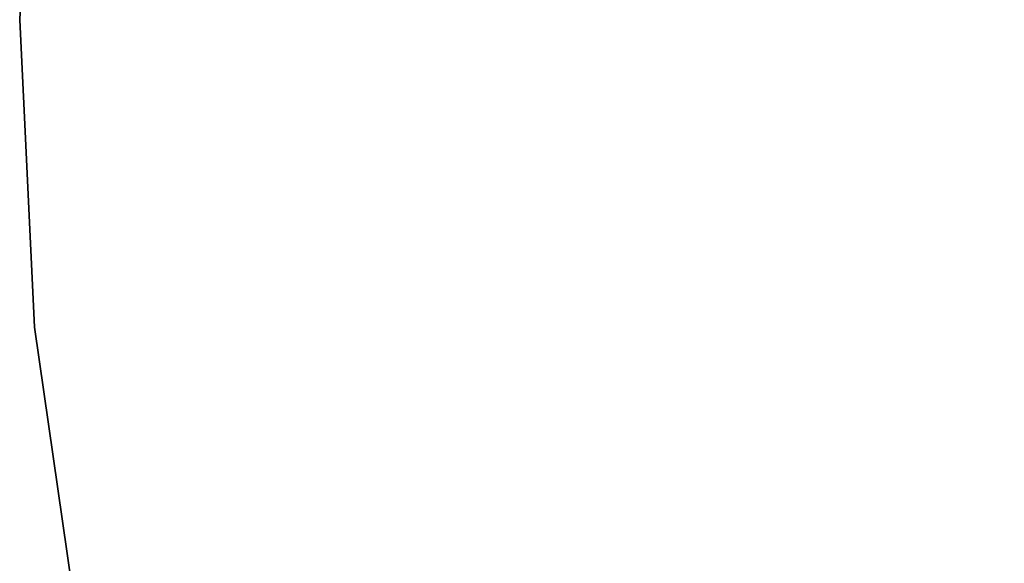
# Model space of a CAD drawing. Extents: x -1565 to 117, y -98 to 98.
# Tile 5 of 14: x -113 to -29, y -46 to 0. Entities that reach past the tile are written whole.
import ezdxf

# ---------------------------------------------------------------- set-up
doc = ezdxf.new("R2010")
doc.units = 0
doc.header["$MEASUREMENT"] = 0
doc.layers.add('KF_SONA_6_GRAVITY', color=5, linetype='CONTINUOUS')
doc.layers.add('KF_SONA_6_SPEAKER', color=250, linetype='CONTINUOUS')

# ---------------------------------------------------------------- blocks, each defined once
blk = doc.blocks.new('KF_Sona_6_3D')
at = {"layer": 'KF_SONA_6_SPEAKER'}
for points, invisible_edges in [([(0, -77.9, 183), (-0.001, 97.103, 183), (-19.186, 90.817, 183), (-7.75, -77.9, 183)], 15), ([(-7.75, -77.9, -183), (-19.184, 90.815, -183), (0.001, 97.103, -183), (0, -77.9, -183)], 15), ([(7.75, -77.9, 183), (19.184, 90.815, 183), (-0.001, 97.103, 183), (0, -77.9, 183)], 15), ([(0, -77.9, -183), (0.001, 97.103, -183), (19.186, 90.817, -183), (7.75, -77.9, -183)], 15), ([(7.75, -77.9, -183), (19.186, 90.817, -183), (34.295, 77.107, -183), (15.5, -77.9, -183)], 15), ([(15.5, -77.9, 183), (34.296, 77.108, 183), (19.184, 90.815, 183), (7.75, -77.9, 183)], 15), ([(23.25, -77.9, 183), (46.019, 60.353, 183), (34.296, 77.108, 183), (15.5, -77.9, 183)], 15), ([(15.5, -77.9, -183), (34.295, 77.107, -183), (46.017, 60.352, -183), (23.25, -77.9, -183)], 15), ([(31, -77.9, 183), (55.226, 42.08, 183), (46.019, 60.353, 183), (23.25, -77.9, 183)], 15), ([(23.25, -77.9, -183), (46.017, 60.352, -183), (55.231, 42.082, -183), (31, -77.9, -183)], 15), ([(31, -77.9, -183), (55.231, 42.082, -183), (62.481, 22.942, -183), (38.75, -77.9, -183)], 15), ([(38.75, -77.9, 183), (62.483, 22.943, 183), (55.226, 42.08, 183), (31, -77.9, 183)], 15), ([(46.5, -77.9, 183), (68.099, 3.26, 183), (62.483, 22.943, 183), (38.75, -77.9, 183)], 15), ([(38.75, -77.9, -183), (62.481, 22.942, -183), (68.1, 3.26, -183), (46.5, -77.9, -183)], 15), ([(-26.153, -111.744, 183), (-25.833, -77.9, 183), (0, -77.9, 183), (0, -113, 183)], 7), ([(0, -113, -183), (0, -77.9, -183), (-25.833, -77.9, -183), (-26.153, -111.744, -183)], 7), ([(0, -113, 183), (0, -77.9, 183), (25.833, -77.9, 183), (26.153, -111.744, 183)], 7), ([(26.153, -111.744, -183), (25.833, -77.9, -183), (0, -77.9, -183), (0, -113, -183)], 7), ([(26.153, -111.744, 183), (25.833, -77.9, 183), (51.667, -77.9, 183), (52.066, -107.989, 183)], 7), ([(52.066, -107.989, -183), (51.667, -77.9, -183), (25.833, -77.9, -183), (26.153, -111.744, -183)], 7), ([(39.155, -110.178, -183), (46.914, -108.939, -183), (46.914, -108.939, -91.5), (39.155, -110.178, -91.5)], 15), ([(39.155, -110.178, -91.5), (46.914, -108.939, -91.5), (46.914, -108.939), (39.155, -110.178)], 15), ([(39.155, -110.178), (46.914, -108.939), (46.914, -108.939, 91.5), (39.155, -110.178, 91.5)], 15), ([(39.155, -110.178, 91.5), (46.914, -108.939, 91.5), (46.914, -108.939, 183), (39.155, -110.178, 183)], 15), ([(31.363, -111.192, -183), (39.155, -110.178, -183), (39.155, -110.178, -91.5), (31.363, -111.192, -91.5)], 15), ([(31.363, -111.192, -91.5), (39.155, -110.178, -91.5), (39.155, -110.178), (31.363, -111.192)], 15), ([(31.363, -111.192), (39.155, -110.178), (39.155, -110.178, 91.5), (31.363, -111.192, 91.5)], 15), ([(31.363, -111.192, 91.5), (39.155, -110.178, 91.5), (39.155, -110.178, 183), (31.363, -111.192, 183)], 15), ([(23.545, -111.983, -183), (31.363, -111.192, -183), (31.363, -111.192, -91.5), (23.545, -111.983, -91.5)], 15), ([(23.545, -111.983, -91.5), (31.363, -111.192, -91.5), (31.363, -111.192), (23.545, -111.983)], 15), ([(23.545, -111.983), (31.363, -111.192), (31.363, -111.192, 91.5), (23.545, -111.983, 91.5)], 15), ([(23.545, -111.983, 91.5), (31.363, -111.192, 91.5), (31.363, -111.192, 183), (23.545, -111.983, 183)], 15), ([(15.707, -112.548, -183), (23.545, -111.983, -183), (23.545, -111.983, -91.5), (15.707, -112.548, -91.5)], 15), ([(15.707, -112.548, -91.5), (23.545, -111.983, -91.5), (23.545, -111.983), (15.707, -112.548)], 15), ([(15.707, -112.548), (23.545, -111.983), (23.545, -111.983, 91.5), (15.707, -112.548, 91.5)], 15), ([(15.707, -112.548, 91.5), (23.545, -111.983, 91.5), (23.545, -111.983, 183), (15.707, -112.548, 183)], 15), ([(-7.857, -112.887, -183), (0, -113, -183), (0, -113, -91.5), (-7.857, -112.887, -91.5)], 15), ([(-7.857, -112.887, -91.5), (0, -113, -91.5), (0, -113), (-7.857, -112.887)], 15), ([(-7.857, -112.887), (0, -113), (0, -113, 91.5), (-7.857, -112.887, 91.5)], 15), ([(-7.857, -112.887, 91.5), (0, -113, 91.5), (0, -113, 183), (-7.857, -112.887, 183)], 15), ([(0, -113, -183), (7.857, -112.887, -183), (7.857, -112.887, -91.5), (0, -113, -91.5)], 15), ([(0, -113, -91.5), (7.857, -112.887, -91.5), (7.857, -112.887), (0, -113)], 15), ([(0, -113), (7.857, -112.887), (7.857, -112.887, 91.5), (0, -113, 91.5)], 15), ([(0, -113, 91.5), (7.857, -112.887, 91.5), (7.857, -112.887, 183), (0, -113, 183)], 15), ([(7.857, -112.887, -183), (15.707, -112.548, -183), (15.707, -112.548, -91.5), (7.857, -112.887, -91.5)], 15), ([(7.857, -112.887, -91.5), (15.707, -112.548, -91.5), (15.707, -112.548), (7.857, -112.887)], 15), ([(7.857, -112.887), (15.707, -112.548), (15.707, -112.548, 91.5), (7.857, -112.887, 91.5)], 15), ([(7.857, -112.887, 91.5), (15.707, -112.548, 91.5), (15.707, -112.548, 183), (7.857, -112.887, 183)], 15)]:
    blk.add_3dface(points, dxfattribs=dict(at, invisible_edges=invisible_edges))

msp = doc.modelspace()

# ---------------------------------------------------------------- block references
at = {"layer": 'KF_SONA_6_GRAVITY', "rotation": 270}
msp.add_blockref('KF_Sona_6_3D', (0, 0), dxfattribs=at)

doc.saveas('drawing.dxf')
